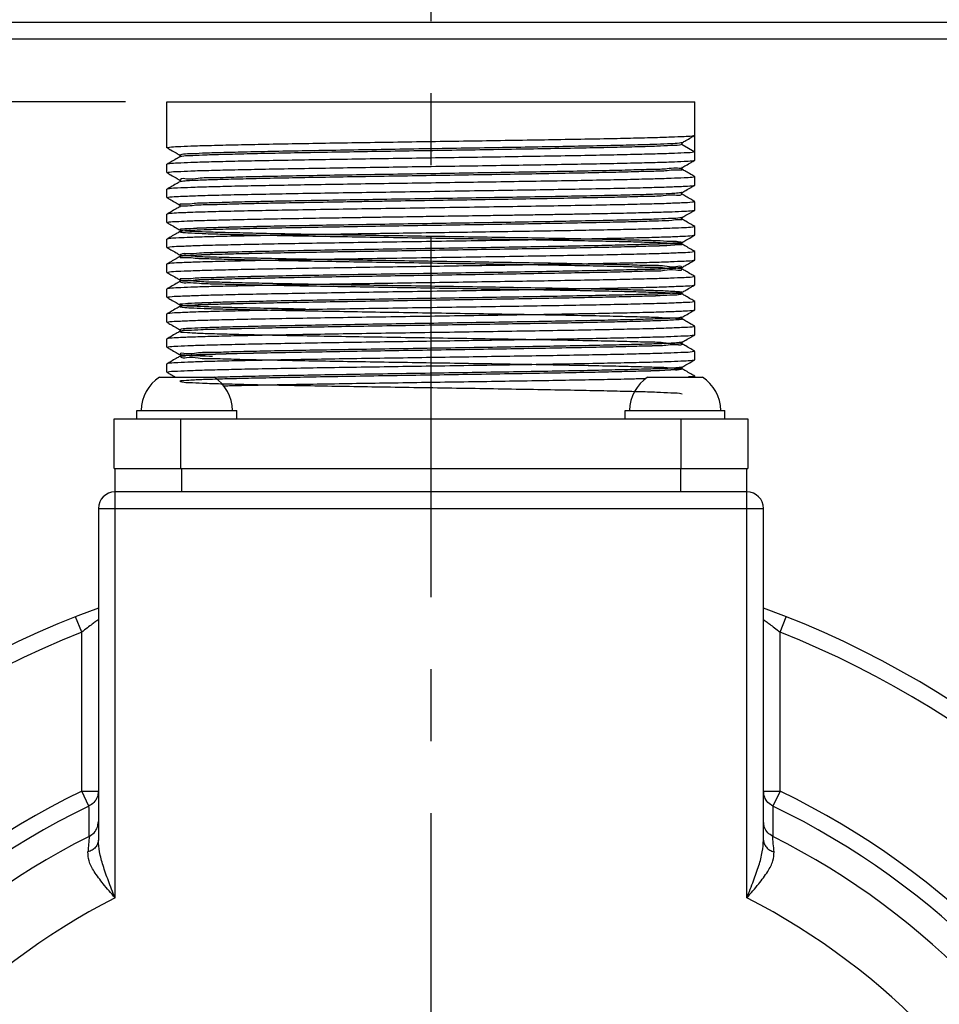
# Model space of a CAD drawing. Extents: x -74 to 556, y -98 to 347.
# Tile 5 of 26: x 60 to 82, y 220 to 244. Entities that reach past the tile are written whole.
import ezdxf
from ezdxf.enums import TextEntityAlignment as Align

# ---------------------------------------------------------------- set-up
doc = ezdxf.new("R2010")
doc.units = 0
doc.header["$LTSCALE"] = 23.1
doc.header["$MEASUREMENT"] = 0
doc.linetypes.add('CENTER', pattern=[0.6, 0.375, -0.075, 0.075, -0.075])
doc.layers.get('0').update_dxf_attribs({"linetype": 'CONTINUOUS'})
doc.layers.add('DEFAULT_1', color=7, linetype='CENTER')
doc.styles.add('TEXTSTYLE_0', font='txt', dxfattribs={"width": 0.8})
doc.dimstyles.new('DIMSTYLE_3', dxfattribs={"dimtxt": 2.5, "dimasz": 0.18, "dimexe": 0.18, "dimexo": 0.0625, "dimgap": 0.09, "dimtad": 0, "dimtih": 1, "dimtoh": 1, "dimdec": 4, "dimlfac": 2.5, "dimzin": 0, "dimdsep": 46, "dimtxsty": 'Standard', "dimcen": 0.09, "dimadec": 0, "dimazin": 0, "dimtp": 0.01, "dimtm": 0.01, "dimtfac": 1, "dimtdec": 4, "dimtofl": 0, "dimtmove": 0, "dimatfit": 0, "dimfxl": 0, "dimtolj": 1, "dimtzin": 0, "dimarcsym": 0})
doc.dimstyles.new('DIMSTYLE_4', dxfattribs={"dimtxt": 2.5, "dimasz": 0.18, "dimexe": 0.18, "dimexo": 0.0625, "dimgap": 0.09, "dimtad": 0, "dimtih": 1, "dimtoh": 1, "dimdec": 4, "dimlfac": 2.5, "dimzin": 0, "dimdsep": 46, "dimtxsty": 'Standard', "dimcen": 0.09, "dimadec": 0, "dimazin": 0, "dimtp": 1e-05, "dimtm": 1e-05, "dimtfac": 1, "dimtdec": 4, "dimtofl": 0, "dimtmove": 0, "dimatfit": 0, "dimfxl": 0, "dimtolj": 1, "dimtzin": 0, "dimarcsym": 0})

# ---------------------------------------------------------------- blocks, each defined once
blk = doc.blocks.new('*D2')
at = {"color": 7, "linetype": 'Continuous'}
for p, q in [((62.82, 241.706), (25.257, 241.706)), ((26.457, 241.706), (26.457, 206.73)), ((26.457, 171.754), (26.457, 206.73)), ((33.17, 171.754), (25.257, 171.754))]:
    blk.add_line(p, q, dxfattribs=at)
for points in [[(26.807, 239.906), (26.457, 241.706), (26.107, 239.906)], [(26.107, 173.554), (26.457, 171.754), (26.807, 173.554)]]:
    blk.add_solid(points, dxfattribs=at)
at = {"color": 7, "linetype": 'Continuous', "style": 'TEXTSTYLE_0', "width": 1.028571}
blk.add_text('174.88', height=2.5, rotation=90, dxfattribs=at).set_placement((25.832, 207.249), (25.832, 219.249), align=Align.FIT)
blk = doc.blocks.new('*D3')
at = {"color": 7, "linetype": 'Continuous'}
for p, q in [((61.554, 264.202), (18.865, 264.202)), ((20.065, 264.202), (20.065, 217.978)), ((20.065, 171.754), (20.065, 217.978)), ((33.17, 171.754), (18.865, 171.754))]:
    blk.add_line(p, q, dxfattribs=at)
for points in [[(20.415, 262.402), (20.065, 264.202), (19.715, 262.402)], [(19.715, 173.554), (20.065, 171.754), (20.415, 173.554)]]:
    blk.add_solid(points, dxfattribs=at)
at = {"color": 7, "linetype": 'Continuous', "style": 'TEXTSTYLE_0', "width": 1.107692}
blk.add_text('231.12', height=2.5, rotation=90, dxfattribs=at).set_placement((19.44, 206.61), (19.44, 218.61), align=Align.FIT)

msp = doc.modelspace()

# ---------------------------------------------------------------- linework, layer by layer
at = {"color": 7, "linetype": 'Continuous'}
for p, q in [((92.31537, 243.616346), (48.024603, 243.616346)), ((92.31537, 243.216894), (48.024603, 243.216894)), ((63.819986, 240.606032), (63.819986, 241.706032)), ((63.819986, 241.706032), (76.519986, 241.706032)), ((76.519986, 240.306032), (76.519986, 241.706032)), ((76.517833, 240.903545), (76.519986, 240.906032)), ((76.210929, 240.726291), (76.210375, 240.725988)), ((76.213191, 240.68316), (76.519986, 240.506032)), ((63.822139, 240.208519), (63.819986, 240.206032)), ((63.819986, 240.006032), (63.819986, 240.206032)), ((64.129043, 240.385773), (64.128958, 240.385723)), ((76.517833, 240.303545), (76.519986, 240.306032)), ((76.20838, 240.124473), (76.210463, 240.126034)), ((76.210929, 240.126291), (76.210463, 240.126034)), ((76.21078, 240.085858), (76.210929, 240.085773)), ((64.129043, 239.785773), (64.128992, 239.785743)), ((76.519986, 239.706032), (76.519986, 239.906032)), ((63.822139, 239.608519), (63.819986, 239.606032)), ((63.819986, 239.406032), (63.819986, 239.606032)), ((76.20838, 239.524473), (76.210463, 239.526034)), ((76.210929, 239.526291), (76.210463, 239.526034)), ((76.21078, 239.485857), (76.210929, 239.485773)), ((76.517833, 239.703545), (76.519986, 239.706032)), ((76.519986, 239.106032), (76.519986, 239.306032)), ((64.129043, 239.185773), (64.128992, 239.185743)), ((76.517833, 239.103545), (76.519986, 239.106032)), ((63.822139, 239.008518), (63.819986, 239.006031)), ((63.819986, 238.806032), (63.819986, 239.006031)), ((76.20838, 238.924473), (76.210463, 238.926034)), ((76.210929, 238.926291), (76.210463, 238.926034)), ((76.21078, 238.885857), (76.210929, 238.885773)), ((64.129043, 238.626291), (64.12938, 238.626103)), ((64.129161, 238.58584), (64.129043, 238.585773)), ((64.132384, 238.58832), (64.129161, 238.58584)), ((76.519986, 238.506032), (76.519986, 238.706032)), ((63.822139, 238.408519), (63.819986, 238.406032)), ((63.819986, 238.206032), (63.819986, 238.406032)), ((76.2062, 238.3223), (76.210882, 238.326264)), ((76.210929, 238.326291), (76.210882, 238.326264)), ((76.517833, 238.503545), (76.519986, 238.506032)), ((76.210839, 238.285825), (76.210929, 238.285773)), ((76.519986, 237.906032), (76.519986, 238.106032)), ((64.129043, 237.985773), (64.128888, 237.985682)), ((64.129043, 238.026291), (64.129126, 238.026244)), ((76.517833, 237.903545), (76.519986, 237.906032)), ((63.822139, 237.808519), (63.819986, 237.806032)), ((63.819986, 237.606032), (63.819986, 237.806032)), ((76.210929, 237.726291), (76.210871, 237.726258)), ((76.210929, 237.685773), (76.211015, 237.685723)), ((64.129043, 237.426291), (64.129173, 237.426217)), ((64.129175, 237.385848), (64.129043, 237.385773)), ((64.131526, 237.387553), (64.129175, 237.385848)), ((76.519986, 237.306032), (76.519986, 237.506032)), ((63.822139, 237.208518), (63.819986, 237.206032)), ((63.819986, 237.006032), (63.819986, 237.206032)), ((76.20838, 237.124473), (76.210463, 237.126034)), ((76.210929, 237.12629), (76.210463, 237.126034)), ((76.517833, 237.303545), (76.519986, 237.306032)), ((76.21078, 237.085857), (76.210929, 237.085773)), ((76.519986, 236.706032), (76.519986, 236.906031)), ((64.129043, 236.826291), (64.129192, 236.826206)), ((64.129204, 236.785864), (64.129043, 236.785773)), ((64.133548, 236.789517), (64.129204, 236.785864)), ((76.517833, 236.703545), (76.519986, 236.706032)), ((63.822139, 236.608518), (63.819986, 236.606032)), ((63.819986, 236.406032), (63.819986, 236.606032)), ((76.20838, 236.524473), (76.210463, 236.526034)), ((76.210929, 236.526291), (76.210463, 236.526034)), ((76.21078, 236.485858), (76.210929, 236.485773)), ((64.129043, 236.185773), (64.128992, 236.185743)), ((76.519986, 236.106032), (76.519986, 236.306032)), ((63.822139, 236.008519), (63.819986, 236.006032)), ((63.819986, 235.806032), (63.819986, 236.006032)), ((76.517833, 236.103545), (76.519986, 236.106032)), ((76.20838, 235.924473), (76.210463, 235.926034)), ((76.210929, 235.926291), (76.210463, 235.926034)), ((76.21078, 235.885858), (76.210929, 235.885773)), ((76.519986, 235.506032), (76.519986, 235.706032)), ((64.129043, 235.626291), (64.129125, 235.626244)), ((64.129159, 235.585839), (64.129043, 235.585773)), ((64.130201, 235.586519), (64.129159, 235.585839)), ((76.517833, 235.503545), (76.519986, 235.506032)), ((63.822139, 235.408518), (63.819986, 235.406032)), ((63.819986, 235.206032), (63.819986, 235.406032)), ((76.210439, 235.325995), (76.210794, 235.326214)), ((76.210779, 235.285858), (76.210929, 235.285773)), ((76.210929, 235.32629), (76.210794, 235.326214)), ((63.637986, 235.086032), (64.957986, 235.086032)), ((75.381986, 235.086032), (76.701986, 235.086032)), ((76.519986, 235.086032), (76.519986, 235.106031)), ((63.097986, 234.086032), (63.097986, 234.286032)), ((63.097986, 234.286032), (65.497986, 234.286032)), ((65.497986, 234.086032), (65.497986, 234.286032)), ((74.841986, 234.086032), (74.841986, 234.286032)), ((74.841986, 234.286032), (77.241986, 234.286032)), ((77.241986, 234.086032), (77.241986, 234.286032)), ((62.549986, 232.886032), (62.549986, 234.086032)), ((62.549986, 234.086032), (77.789986, 234.086032)), ((64.149986, 232.886032), (64.149986, 234.086032)), ((76.189986, 232.886032), (76.189986, 234.086032)), ((77.789986, 234.086032), (77.789986, 232.886032)), ((62.549986, 232.886032), (77.789986, 232.886032)), ((62.569986, 222.56025), (62.569986, 232.886032)), ((64.169986, 232.886032), (64.169986, 232.326032)), ((76.169986, 232.886032), (76.169986, 232.326032)), ((77.769986, 222.56025), (77.769986, 232.886032)), ((77.769986, 232.326032), (62.569986, 232.326032)), ((62.169986, 231.926032), (62.169986, 223.947896)), ((62.169986, 231.926032), (78.169986, 231.926032)), ((78.169986, 223.947896), (78.169986, 231.926032)), ((61.769986, 228.949929), (61.622618, 229.321793)), ((78.569986, 228.949929), (78.717355, 229.321793)), ((61.769986, 225.125097), (61.769986, 228.949929)), ((78.569986, 225.125097), (78.569986, 228.949929)), ((61.943879, 224.765482), (61.769986, 225.125097)), ((61.769986, 225.125097), (62.169986, 225.125097)), ((78.169986, 225.125097), (78.569986, 225.125097)), ((78.569986, 225.125097), (78.396093, 224.765482))]:
    msp.add_line(p, q, dxfattribs=at)
for centre, radius, start, end in [((64.197572, 234.257259), 1, 124.0271712, 178.3512414), ((64.3984, 234.257259), 1, 1.6487586, 55.9728288), ((75.941572, 234.257259), 1, 124.0271712, 178.3512414), ((76.1424, 234.257259), 1, 1.6487586, 55.9728288), ((62.569986, 231.926032), 0.4, 90, 180), ((77.769986, 231.926032), 0.4, 0, 90), ((70.169986, 207.753703), 23.2, 110.1712713, 69.8287287), ((70.169986, 207.753703), 22.8, 111.6182724, 68.3817276), ((70.169986, 207.753703), 19.295733, 115.8062558, 64.1937442), ((70.169986, 207.753703), 18.896282, 115.8062558, 64.1937442), ((70.169986, 207.753703), 18.240939, 116.7843884, 63.2156116), ((70.169986, 207.753703), 16.643132, 117.1708144, 62.8291856)]:
    msp.add_arc(centre, radius, start, end, dxfattribs=at)
for points in [[(63.819989, 240.606388), (63.884519, 240.619658), (64.077051, 240.633296), (64.392916, 240.646908), (64.827241, 240.660556), (65.36866, 240.674161), (66.00967, 240.687811), (66.732997, 240.701416), (67.528493, 240.715063), (68.375607, 240.728675), (69.260897, 240.742314), (70.16383, 240.755939), (71.066801, 240.769564), (71.952526, 240.783203), (72.798766, 240.796791), (73.59375, 240.810411), (74.325249, 240.824152), (74.970676, 240.837889), (75.51274, 240.851508), (75.947064, 240.865156), (76.262926, 240.878768), (76.455455, 240.892406), (76.519783, 240.903245)], [(76.212906, 240.725534), (76.144721, 240.714515), (75.94086, 240.700127), (75.60623, 240.685738), (75.148412, 240.67135), (74.577782, 240.656961), (73.907269, 240.642573), (73.152068, 240.628184), (72.329292, 240.613796), (71.457585, 240.599407), (70.556702, 240.585019), (69.647055, 240.57063), (68.749258, 240.556242), (67.883655, 240.541853), (67.069861, 240.527465), (66.326317, 240.513076), (65.669872, 240.498688), (65.115401, 240.484299), (64.675469, 240.469911), (64.360044, 240.455522), (64.176275, 240.441134), (64.12847, 240.42689)], [(76.213191, 240.68316), (76.144721, 240.668771), (75.94086, 240.654383), (75.60623, 240.639994), (75.148412, 240.625606), (74.577782, 240.611217), (73.907269, 240.596829), (73.152068, 240.58244), (72.329292, 240.568052), (71.457585, 240.553663), (70.556702, 240.539275), (69.647055, 240.524887), (68.749258, 240.510498), (67.883655, 240.49611), (67.069861, 240.481721), (66.326317, 240.467333), (65.669872, 240.452944), (65.115401, 240.438556), (64.675469, 240.424167), (64.360044, 240.409779), (64.176275, 240.39539), (64.137594, 240.385572)], [(76.200445, 240.710475), (76.201651, 240.697026), (76.213191, 240.68316)], [(76.200338, 240.710491), (76.205588, 240.721565), (76.210146, 240.726177)], [(76.210929, 240.726291), (76.301211, 240.778434), (76.425422, 240.850173), (76.517833, 240.903545)], [(63.819986, 240.606032), (63.819989, 240.606388)], [(76.519986, 240.506032), (76.455455, 240.492406), (76.262926, 240.478768), (75.947064, 240.465156), (75.51274, 240.451508), (74.970676, 240.437889), (74.325249, 240.424152), (73.59375, 240.410411), (72.798766, 240.396791), (71.952526, 240.383203), (71.066801, 240.369564), (70.16383, 240.355939), (69.260897, 240.342314), (68.375607, 240.328675), (67.528493, 240.315063), (66.732997, 240.301416), (66.00967, 240.287811), (65.36866, 240.274161), (64.827241, 240.260556), (64.392916, 240.246908), (64.077051, 240.233296), (63.884519, 240.219658), (63.82019, 240.208818)], [(63.822139, 240.603545), (63.91455, 240.550173), (64.038762, 240.478434), (64.129043, 240.426291)], [(63.819989, 240.006388), (63.884522, 240.019658), (64.07698, 240.033293), (64.39294, 240.046909), (64.827065, 240.060551), (65.36831, 240.074152), (66.009385, 240.087806), (66.732827, 240.101413), (67.528516, 240.115064), (68.375913, 240.12868), (69.264551, 240.142369), (70.175312, 240.156112), (71.080212, 240.169767), (71.962662, 240.183362), (72.809946, 240.196975), (73.605751, 240.210626), (74.329333, 240.224233), (74.970574, 240.237886), (75.512194, 240.251493), (75.946476, 240.265135), (76.262442, 240.278742), (76.455377, 240.292398), (76.519783, 240.303246)], [(64.129043, 240.385773), (64.041599, 240.335268), (63.917387, 240.263529), (63.822139, 240.208519)], [(64.132239, 240.425281), (64.139896, 240.408059), (64.131779, 240.387773), (64.128464, 240.385458), (64.129012, 240.385524)], [(64.137594, 240.385572), (64.130725, 240.382689)], [(76.210929, 240.126291), (76.30121, 240.178434), (76.425422, 240.250173), (76.517833, 240.303545)], [(63.819986, 240.006032), (63.819989, 240.006388)], [(63.822139, 240.003545), (63.91455, 239.950173), (64.038762, 239.878434), (64.129043, 239.826291)], [(76.206344, 240.125176), (76.207018, 240.124587), (76.097624, 240.110199), (75.853909, 240.09581), (75.481395, 240.081422), (74.988522, 240.067033), (74.38646, 240.052645), (73.688851, 240.038256), (72.911504, 240.023868), (72.072034, 240.009479), (71.189462, 239.995091), (70.283789, 239.980702), (69.375537, 239.966314), (68.485288, 239.951925), (67.633214, 239.937537), (66.838625, 239.923148), (66.119525, 239.90876), (65.492209, 239.894371), (64.970893, 239.879983), (64.56739, 239.865594), (64.290844, 239.851206), (64.14752, 239.836817), (64.140785, 239.822835)], [(76.206029, 240.079691), (76.207018, 240.078843), (76.097624, 240.064455), (75.853909, 240.050066), (75.481395, 240.035678), (74.988522, 240.021289), (74.38646, 240.006901), (73.688851, 239.992512), (72.911504, 239.978124), (72.072034, 239.963735), (71.189462, 239.949347), (70.283789, 239.934958), (69.375537, 239.92057), (68.485288, 239.906181), (67.633214, 239.891793), (66.838625, 239.877404), (66.119525, 239.863016), (65.492209, 239.848628), (64.970893, 239.834239), (64.56739, 239.819851), (64.290844, 239.805462), (64.14752, 239.791074)], [(76.209306, 240.086287), (76.203691, 240.093186), (76.203915, 240.119237), (76.2111, 240.126452), (76.207867, 240.127504)], [(76.206344, 240.125176), (76.207018, 240.124587)], [(76.207018, 240.124587), (76.207896, 240.123708)], [(76.517833, 239.908519), (76.422585, 239.963529), (76.298374, 240.035268), (76.210929, 240.085773)], [(76.519983, 239.905676), (76.455377, 239.892398), (76.262442, 239.878742), (75.946476, 239.865135), (75.512194, 239.851493), (74.970574, 239.837886), (74.329333, 239.824233), (73.605751, 239.810626), (72.809946, 239.796975), (71.962662, 239.783362), (71.080212, 239.769767), (70.175312, 239.756112), (69.264551, 239.742369), (68.375913, 239.72868), (67.528516, 239.715064), (66.732827, 239.701413), (66.009385, 239.687806), (65.36831, 239.674152), (64.827065, 239.660551), (64.39294, 239.646909), (64.07698, 239.633293), (63.884522, 239.619658), (63.82019, 239.608818)], [(64.129043, 239.785773), (64.041599, 239.735268), (63.917387, 239.663529), (63.822139, 239.608519)], [(64.129171, 239.82573), (64.139798, 239.808958), (64.132098, 239.78806), (64.128431, 239.785445), (64.12914, 239.785566)], [(64.14752, 239.791074), (64.14201, 239.780599)], [(76.519986, 239.906032), (76.519983, 239.905676)], [(63.819986, 239.406032), (63.890377, 239.420263), (64.09985, 239.434488), (64.445026, 239.448756), (64.917907, 239.463028), (65.505913, 239.477257), (66.19905, 239.491519), (66.978359, 239.505743), (67.830947, 239.520008), (68.731615, 239.534212), (69.667712, 239.54847), (70.624313, 239.56287), (71.569711, 239.577255), (72.475189, 239.591508), (73.337663, 239.605904), (74.133168, 239.620395), (74.834496, 239.634816), (75.422485, 239.649046), (75.894857, 239.663304), (76.239394, 239.677538), (76.449486, 239.691789), (76.519804, 239.703273)], [(76.188513, 239.520271), (76.038426, 239.505882), (75.755359, 239.491494), (75.345726, 239.477105), (74.818809, 239.462717), (74.186548, 239.448328), (73.463271, 239.43394), (72.665367, 239.419551), (71.810917, 239.405163), (70.919283, 239.390774), (70.01067, 239.376386), (69.105667, 239.361997), (68.224782, 239.347609), (67.387975, 239.33322), (66.61421, 239.318832), (66.132985, 239.309001)], [(76.202974, 239.490181), (76.202218, 239.488915), (76.188513, 239.474527), (76.038426, 239.460138), (75.755359, 239.44575), (75.345726, 239.431361), (74.818809, 239.416973), (74.186548, 239.402584), (73.463271, 239.388196), (72.665367, 239.373807), (71.810917, 239.359419), (70.919283, 239.34503), (70.01067, 239.330642), (69.105667, 239.316253), (68.680041, 239.309372)], [(76.201047, 239.532958), (76.188513, 239.520271)], [(76.209306, 239.486286), (76.203691, 239.493186), (76.203915, 239.519237), (76.2111, 239.526452), (76.207867, 239.527504)], [(76.210929, 239.526291), (76.30121, 239.578434), (76.425422, 239.650173), (76.517833, 239.703545)], [(76.517833, 239.308518), (76.422585, 239.363529), (76.298374, 239.435268), (76.210929, 239.485773)], [(76.519984, 239.305687), (76.449486, 239.291789), (76.239394, 239.277538), (75.894857, 239.263304), (75.422485, 239.249046), (74.834496, 239.234816), (74.133168, 239.220395), (73.337663, 239.205904), (72.475189, 239.191508), (71.569711, 239.177255), (70.624313, 239.16287), (69.667712, 239.14847), (68.731615, 239.134212), (67.830947, 239.120008), (66.978359, 239.105743), (66.19905, 239.091519), (65.505913, 239.077257), (64.917907, 239.063028), (64.445026, 239.048756), (64.09985, 239.034488), (63.890377, 239.020263), (63.820169, 239.008791)], [(63.822139, 239.403545), (63.91455, 239.350173), (64.038762, 239.278434), (64.129043, 239.22629)], [(66.132985, 239.309001), (65.92102, 239.304443), (65.324112, 239.290055), (64.837013, 239.275666), (64.470761, 239.261278), (64.233656, 239.246889), (64.131069, 239.232501), (64.132512, 239.231404)], [(66.133935, 239.263277), (65.92102, 239.258699), (65.324112, 239.244311), (64.837013, 239.229922), (64.470761, 239.215534), (64.233656, 239.201146), (64.131069, 239.186757), (64.133775, 239.184849)], [(66.674473, 239.274266), (66.61421, 239.273088), (66.133935, 239.263277)], [(68.151473, 239.300638), (67.387975, 239.287476), (66.674473, 239.274266)], [(68.680041, 239.309372), (68.224782, 239.301865), (68.151473, 239.300638)], [(76.519986, 239.306032), (76.519984, 239.305687)], [(64.129043, 239.185773), (64.041599, 239.135268), (63.917387, 239.063529), (63.822139, 239.008518)], [(64.129171, 239.225729), (64.139798, 239.208957), (64.132098, 239.18806), (64.128431, 239.185444), (64.12914, 239.185566)], [(64.130529, 239.187257), (64.131069, 239.186757), (64.133775, 239.184849)], [(73.345023, 239.006052), (73.716646, 239.012622), (73.984736, 239.017516)], [(73.984736, 239.017516), (74.416536, 239.025982), (75.034464, 239.039367), (75.554503, 239.052682), (75.971144, 239.066037), (76.27378, 239.079353), (76.458203, 239.0927), (76.519771, 239.103231)], [(76.210929, 238.926291), (76.30121, 238.978434), (76.425422, 239.050173), (76.517833, 239.103545)], [(63.819986, 238.806032), (63.81999, 238.80641)], [(63.81999, 238.80641), (63.874121, 238.81851), (64.035945, 238.831008), (64.301703, 238.843467), (64.668677, 238.85597), (65.128276, 238.868435), (65.676486, 238.88096), (66.304189, 238.893529), (66.994986, 238.906032)], [(63.822139, 238.803545), (63.91455, 238.750173), (64.038762, 238.678434), (64.129043, 238.626291)], [(66.994986, 238.906032), (67.789654, 238.919339), (67.832452, 238.920033)], [(76.209423, 238.928186), (76.157712, 238.915954), (75.967235, 238.901566), (75.64539, 238.887177), (75.199471, 238.872789), (74.639582, 238.8584), (73.97841, 238.844012), (73.230938, 238.829623), (72.414104, 238.815235), (71.546417, 238.800846), (70.64754, 238.786458), (69.737841, 238.772069), (68.837934, 238.757681), (67.968212, 238.743292), (67.148384, 238.728904)], [(76.211942, 238.887), (76.212505, 238.884599), (76.157712, 238.87021), (75.967235, 238.855822), (75.64539, 238.841433), (75.199471, 238.827045), (74.639582, 238.812656), (73.97841, 238.798268), (73.230938, 238.783879), (72.414104, 238.769491), (71.546417, 238.755102), (70.64754, 238.740714), (69.737841, 238.726325), (68.837934, 238.711937), (67.968212, 238.697548), (67.148384, 238.68316)], [(67.832452, 238.920033), (68.361017, 238.928446)], [(68.361017, 238.928446), (68.472292, 238.930187)], [(68.472292, 238.930187), (68.630324, 238.932645), (69.000846, 238.938349)], [(69.000846, 238.938349), (69.504108, 238.946), (69.850209, 238.951221)], [(69.850209, 238.951221), (70.388404, 238.959317), (70.490065, 238.960847)], [(70.490065, 238.960847), (71.270312, 238.972663), (71.339431, 238.973719)], [(71.339431, 238.973719), (71.868002, 238.981883)], [(71.868002, 238.981883), (71.979277, 238.983624)], [(71.979277, 238.983624), (72.129981, 238.985996), (72.507826, 238.99203)], [(72.507826, 238.99203), (72.950412, 238.999311), (73.345023, 239.006052)], [(76.209306, 238.886286), (76.203691, 238.893186), (76.203915, 238.919236), (76.2111, 238.926452), (76.207867, 238.927504)], [(76.517833, 238.708518), (76.422585, 238.763529), (76.298374, 238.835268), (76.210929, 238.885773)], [(64.129043, 238.585773), (64.041599, 238.535268), (63.917387, 238.463529), (63.822139, 238.408519)], [(67.148384, 238.728904), (66.397026, 238.714515), (65.731164, 238.700127), (65.165888, 238.685738), (64.714007, 238.67135), (64.38576, 238.656961), (64.188586, 238.642573), (64.126953, 238.628184), (64.128694, 238.625678)], [(67.148384, 238.728904), (66.397026, 238.714515), (65.731164, 238.700127), (65.165888, 238.685738), (64.714007, 238.67135), (64.38576, 238.656961), (64.188586, 238.642573), (64.126953, 238.628184), (64.202257, 238.613796), (64.412791, 238.599407), (64.753786, 238.585019), (65.217514, 238.57063), (65.793466, 238.556242), (66.468592, 238.541853), (67.227593, 238.527465), (68.053269, 238.513076), (68.926911, 238.498688), (69.828721, 238.484299), (70.738264, 238.469911), (71.63493, 238.455522), (72.4984, 238.441134), (73.309107, 238.426745), (74.048681, 238.412357), (74.700362, 238.397968), (75.249383, 238.38358), (75.683304, 238.369191), (75.992291, 238.354803), (76.169343, 238.340414), (76.210447, 238.326026), (76.114673, 238.311637), (75.88419, 238.297249), (75.524222, 238.28286), (75.042925, 238.268472), (74.451206, 238.254083), (73.762473, 238.239695), (72.992333, 238.225307), (72.158239, 238.210918), (71.279089, 238.19653), (70.374808, 238.182141), (69.465885, 238.167753), (68.572917, 238.153364), (67.716139, 238.138976), (66.914966, 238.124587), (66.187553, 238.110199), (65.550383, 238.09581), (65.017894, 238.081422), (64.602154, 238.067033), (64.312582, 238.052645), (64.15574, 238.038256), (64.135183, 238.023868), (64.251377, 238.009479), (64.501688, 237.995091), (64.880444, 237.980702), (65.379062, 237.966314), (65.986245, 237.951925), (66.688232, 237.937537), (67.469116, 237.923148), (68.311203, 237.90876), (69.19541, 237.894371), (70.101702, 237.879983), (71.009541, 237.865594), (71.898356, 237.851206), (72.748005, 237.836817), (73.539235, 237.822429), (74.254118, 237.80804), (74.876452, 237.793652), (75.392137, 237.779263), (75.789487, 237.764875), (76.059497, 237.750486), (76.196049, 237.736098), (76.196049, 237.721709), (76.059497, 237.707321), (75.789487, 237.692932), (75.392137, 237.678544), (74.876452, 237.664155), (74.254118, 237.649767), (73.539235, 237.635378), (72.748005, 237.62099), (71.898356, 237.606601), (71.009541, 237.592213), (70.101702, 237.577825), (69.19541, 237.563436), (68.311203, 237.549048), (67.469116, 237.534659), (66.688232, 237.520271), (65.986245, 237.505882), (65.379062, 237.491494), (64.880444, 237.477105), (64.501688, 237.462717), (64.251377, 237.448328), (64.135183, 237.43394), (64.15574, 237.419551), (64.312582, 237.405163), (64.602154, 237.390774), (65.017894, 237.376386), (65.550383, 237.361997), (66.187553, 237.347609), (66.914966, 237.33322), (67.716139, 237.318832), (68.572917, 237.304443), (69.465885, 237.290055), (70.374808, 237.275666), (71.279089, 237.261278), (72.158239, 237.246889), (72.992333, 237.232501), (73.762473, 237.218112), (74.451206, 237.203724), (75.042925, 237.189335), (75.524222, 237.174947), (75.88419, 237.160558), (76.114673, 237.14617), (76.210447, 237.131781), (76.169343, 237.117393), (75.992291, 237.103004), (75.683304, 237.088616), (75.249383, 237.074227), (74.700362, 237.059839), (74.048681, 237.04545), (73.309107, 237.031062), (72.4984, 237.016673), (71.63493, 237.002285), (70.738264, 236.987896), (69.828721, 236.973508), (68.926911, 236.959119), (68.053269, 236.944731), (67.227593, 236.930342), (66.468592, 236.915954), (65.793466, 236.901566), (65.217514, 236.887177), (64.753786, 236.872789), (64.412791, 236.8584), (64.202257, 236.844012), (64.126953, 236.829623), (64.188586, 236.815235), (64.38576, 236.800846), (64.714007, 236.786458), (65.165888, 236.772069), (65.731164, 236.757681), (66.397026, 236.743292), (67.148384, 236.728904)], [(67.148384, 238.68316), (66.397026, 238.668771), (65.731164, 238.654383), (65.165888, 238.639994), (64.714007, 238.625606), (64.38576, 238.611217), (64.188586, 238.596829), (64.126953, 238.58244), (64.202257, 238.568052), (64.412791, 238.553663), (64.753786, 238.539275), (65.217514, 238.524887), (65.793466, 238.510498), (66.468592, 238.49611), (67.227593, 238.481721), (68.053269, 238.467333), (68.926911, 238.452944), (69.828721, 238.438556), (70.738264, 238.424167), (71.63493, 238.409779), (72.4984, 238.39539), (73.309107, 238.381002), (74.048681, 238.366613), (74.700362, 238.352225), (75.249383, 238.337836), (75.683304, 238.323448), (75.992291, 238.309059), (76.169343, 238.294671), (76.210447, 238.280282), (76.114673, 238.265894), (75.88419, 238.251505), (75.524222, 238.237117), (75.042925, 238.222728), (74.451206, 238.20834), (73.762473, 238.193951), (72.992333, 238.179563), (72.158239, 238.165174), (71.279089, 238.150786), (70.374808, 238.136397), (69.465885, 238.122009), (68.572917, 238.10762), (67.716139, 238.093232), (66.914966, 238.078843), (66.187553, 238.064455), (65.550383, 238.050066), (65.017894, 238.035678), (64.602154, 238.021289), (64.312582, 238.006901), (64.15574, 237.992512), (64.135183, 237.978124), (64.251377, 237.963735), (64.501688, 237.949347), (64.880444, 237.934958), (65.379062, 237.92057), (65.986245, 237.906181), (66.688232, 237.891793), (67.469116, 237.877404), (68.311203, 237.863016), (69.19541, 237.848628), (70.101702, 237.834239), (71.009541, 237.819851), (71.898356, 237.805462), (72.748005, 237.791074), (73.539235, 237.776685), (74.254118, 237.762297), (74.876452, 237.747908), (75.392137, 237.73352), (75.789487, 237.719131), (76.059497, 237.704743), (76.196049, 237.690354), (76.196049, 237.675966), (76.059497, 237.661577), (75.789487, 237.647189), (75.392137, 237.6328), (74.876452, 237.618412), (74.254118, 237.604023), (73.539235, 237.589635), (72.748005, 237.575246), (71.898356, 237.560858), (71.009541, 237.546469), (70.101702, 237.532081), (69.19541, 237.517692), (68.311203, 237.503304), (67.469116, 237.488915), (66.688232, 237.474527), (65.986245, 237.460138), (65.379062, 237.44575), (64.880444, 237.431361), (64.501688, 237.416973), (64.251377, 237.402584), (64.135183, 237.388196), (64.15574, 237.373807), (64.312582, 237.359419), (64.602154, 237.34503), (65.017894, 237.330642), (65.550383, 237.316253), (66.187553, 237.301865), (66.914966, 237.287476), (67.716139, 237.273088), (68.572917, 237.258699), (69.465885, 237.244311), (70.374808, 237.229922), (71.279089, 237.215534), (72.158239, 237.201146), (72.992333, 237.186757), (73.762473, 237.172369), (74.451206, 237.15798), (75.042925, 237.143592), (75.524222, 237.129203), (75.88419, 237.114815), (76.114673, 237.100426), (76.210447, 237.086038), (76.169343, 237.071649), (75.992291, 237.057261), (75.683304, 237.042872), (75.249383, 237.028484), (74.700362, 237.014095), (74.048681, 236.999707), (73.309107, 236.985318), (72.4984, 236.97093), (71.63493, 236.956541), (70.738264, 236.942153), (69.828721, 236.927764), (68.926911, 236.913376), (68.053269, 236.898987), (67.227593, 236.884599), (66.468592, 236.87021), (65.793466, 236.855822), (65.217514, 236.841433), (64.753786, 236.827045), (64.412791, 236.812656), (64.202257, 236.798268), (64.126953, 236.783879), (64.188586, 236.769491), (64.38576, 236.755102), (64.714007, 236.740714), (65.165888, 236.726325), (65.731164, 236.711937), (66.397026, 236.697548), (67.148384, 236.68316)], [(64.128455, 238.62663), (64.135427, 238.620182), (64.136984, 238.594409), (64.12866, 238.585562), (64.132969, 238.58636)], [(76.519983, 238.70567), (76.458203, 238.6927), (76.27378, 238.679353), (75.971144, 238.666037), (75.554503, 238.652682), (75.034464, 238.639367), (74.416536, 238.625982), (73.716646, 238.612622), (72.950412, 238.599311), (72.129981, 238.585996), (71.270312, 238.572663), (70.388404, 238.559317), (69.504108, 238.546), (68.630324, 238.532645), (67.789654, 238.519339), (66.994986, 238.506032)], [(76.519986, 238.706032), (76.519983, 238.70567)], [(63.819986, 238.206032), (63.890472, 238.220273), (64.100519, 238.234523), (64.444983, 238.248755), (64.917242, 238.263011), (65.503617, 238.277206), (66.200248, 238.291543), (66.991848, 238.305978), (67.851969, 238.320348), (68.756927, 238.334603), (69.703962, 238.349018), (70.664476, 238.363476), (71.605955, 238.377815), (72.506556, 238.392016), (73.359228, 238.40628), (74.138692, 238.420502), (74.832046, 238.434762), (75.42036, 238.44899), (75.894146, 238.463279), (76.240494, 238.477595), (76.449745, 238.491815), (76.519803, 238.503272)], [(66.994986, 238.506032), (66.304189, 238.493529), (65.676486, 238.48096), (65.128276, 238.468435), (64.668677, 238.45597), (64.301703, 238.443467), (64.035945, 238.431008), (63.874121, 238.41851), (63.820243, 238.408881)], [(76.206603, 238.320069), (76.114673, 238.311637), (75.88419, 238.297249), (75.524222, 238.28286), (75.042925, 238.268472), (74.451206, 238.254083), (73.762473, 238.239695), (72.992333, 238.225307), (72.158239, 238.210918), (71.279089, 238.19653), (70.374808, 238.182141), (69.465885, 238.167753), (68.572917, 238.153364), (67.716139, 238.138976), (66.914966, 238.124587), (66.187553, 238.110199), (65.550383, 238.09581), (65.017894, 238.081422), (64.602154, 238.067033), (64.312582, 238.052645), (64.15574, 238.038256), (64.135183, 238.023868), (64.134074, 238.022533)], [(76.077493, 238.301115), (76.114719, 238.298222), (76.144559, 238.295516), (76.168123, 238.292977), (76.186271, 238.290597), (76.19959, 238.288391), (76.208277, 238.286466), (76.211596, 238.285422), (76.206376, 238.289577), (76.201195, 238.313471), (76.211194, 238.326439), (76.204499, 238.324681), (76.178264, 238.320354), (76.1345, 238.315586), (76.07228, 238.310575), (75.990028, 238.305352), (75.885978, 238.299921), (75.758275, 238.294278), (75.605036, 238.288419), (75.424377, 238.28234)], [(76.207657, 238.320448), (76.206603, 238.320069)], [(76.210562, 238.325921), (76.207657, 238.320448)], [(76.210929, 238.326291), (76.301211, 238.378434), (76.425422, 238.450173), (76.517833, 238.503545)], [(76.519984, 238.105687), (76.449745, 238.091815), (76.240494, 238.077595), (75.894146, 238.063279), (75.42036, 238.04899), (74.832046, 238.034762), (74.138692, 238.020501), (73.359228, 238.00628), (72.506556, 237.992016), (71.605955, 237.977815), (70.664476, 237.963476), (69.703962, 237.949018), (68.756927, 237.934603), (67.851969, 237.920348), (66.991848, 237.905977), (66.200248, 237.891543), (65.503617, 237.877206), (64.917242, 237.863011), (64.444983, 237.848755), (64.100519, 237.834523), (63.890472, 237.820273), (63.820168, 237.808791)], [(63.822139, 238.203545), (63.91455, 238.150173), (64.038762, 238.078434), (64.129043, 238.026291)], [(76.208475, 238.281686), (76.210447, 238.280282), (76.114673, 238.265894), (75.88419, 238.251505), (75.524222, 238.237117), (75.042925, 238.222728), (74.451206, 238.20834), (73.762473, 238.193951), (72.992333, 238.179563), (72.158239, 238.165174), (71.279089, 238.150786), (70.374808, 238.136397), (69.465885, 238.122009), (68.572917, 238.10762), (67.716139, 238.093232), (66.914966, 238.078843), (66.187553, 238.064455), (65.550383, 238.050066), (65.017894, 238.035678), (64.602154, 238.021289), (64.312582, 238.006901), (64.15574, 237.992512)], [(76.517833, 238.108519), (76.422585, 238.163529), (76.298374, 238.235268), (76.210929, 238.285773)], [(76.519986, 238.106032), (76.519984, 238.105687)], [(63.819989, 237.606387), (63.88455, 237.619661), (64.077803, 237.633336), (64.393635, 237.646934), (64.826441, 237.660533), (65.366874, 237.674119), (66.006773, 237.687753), (66.728865, 237.701342), (67.523073, 237.714973), (68.368832, 237.728568), (69.250927, 237.742162), (70.151502, 237.755754), (71.058207, 237.769433), (71.945111, 237.783087), (72.792246, 237.796683), (73.58835, 237.810315), (74.312719, 237.823903), (74.955347, 237.837537), (75.498659, 237.851118), (75.936089, 237.86476), (76.258867, 237.878552), (76.454988, 237.892357), (76.519785, 237.903248)], [(64.129043, 237.985773), (64.041599, 237.935268), (63.917387, 237.863529), (63.822139, 237.808519)], [(64.129327, 238.026398), (64.129446, 238.026258), (64.131775, 238.024294), (64.139874, 238.003776), (64.129646, 237.986824)], [(64.15574, 237.992512), (64.135934, 237.978911)], [(76.210929, 237.726291), (76.30121, 237.778434), (76.425422, 237.850173), (76.517833, 237.903545)], [(63.819986, 237.606032), (63.819989, 237.606387)], [(63.822139, 237.603545), (63.91455, 237.550173), (64.038762, 237.478434), (64.129043, 237.426291)], [(76.196049, 237.721709), (76.059497, 237.707321), (75.789487, 237.692932), (75.392137, 237.678544), (74.876452, 237.664155), (74.254118, 237.649767), (73.539235, 237.635378), (72.748005, 237.62099), (71.898356, 237.606601), (71.009541, 237.592213), (70.101702, 237.577825), (69.19541, 237.563436), (68.311203, 237.549048), (67.469116, 237.534659), (66.688232, 237.520271), (65.986245, 237.505882), (65.379062, 237.491494), (64.880444, 237.477105), (64.501688, 237.462717), (64.251377, 237.448328), (64.135183, 237.43394), (64.135934, 237.433153)], [(76.210961, 237.685521), (76.211507, 237.685459), (76.208233, 237.687739), (76.200053, 237.707769), (76.205882, 237.716387)], [(76.205882, 237.716387), (76.210506, 237.725395)], [(76.517833, 237.508518), (76.422585, 237.563529), (76.298374, 237.635268), (76.210929, 237.685773)], [(76.519983, 237.505677), (76.454988, 237.492357), (76.258867, 237.478552), (75.936089, 237.46476), (75.498659, 237.451118), (74.955347, 237.437537), (74.312719, 237.423903), (73.58835, 237.410314), (72.792246, 237.396683), (71.945111, 237.383087), (71.058207, 237.369433), (70.151502, 237.355754), (69.250927, 237.342162), (68.368832, 237.328568), (67.523073, 237.314973), (66.728865, 237.301342), (66.006773, 237.287753), (65.366874, 237.274119), (64.826441, 237.260533), (64.393635, 237.246934), (64.077803, 237.233336), (63.88455, 237.21966), (63.82019, 237.208818)], [(64.129043, 237.385773), (64.041599, 237.335268), (63.917387, 237.263529), (63.822139, 237.208518)], [(64.130167, 237.425834), (64.137015, 237.417596), (64.134425, 237.390548), (64.128391, 237.385428), (64.131271, 237.38635), (64.131848, 237.386538)], [(64.134082, 237.38952), (64.135183, 237.388196)], [(76.519986, 237.506032), (76.519983, 237.505677)], [(63.819986, 237.006032), (63.890567, 237.020283), (64.104317, 237.034716), (64.457477, 237.049187), (64.93698, 237.063537), (65.530887, 237.077808), (66.235558, 237.092221), (67.02874, 237.106617), (67.883481, 237.120856), (68.787347, 237.135071), (69.725228, 237.149338), (70.669969, 237.163558), (71.606652, 237.177825), (72.508631, 237.192049), (73.362712, 237.20634), (74.143793, 237.220599), (74.834985, 237.234827), (75.422485, 237.249046), (75.894856, 237.263303), (76.239393, 237.277538), (76.449486, 237.291789), (76.519804, 237.303273)], [(76.207711, 237.137339), (76.210447, 237.131781), (76.169343, 237.117393), (75.992291, 237.103004), (75.683304, 237.088616), (75.249383, 237.074227), (74.700362, 237.059839), (74.048681, 237.04545), (73.309107, 237.031062), (72.4984, 237.016673), (71.63493, 237.002285), (70.738264, 236.987896), (69.828721, 236.973508), (68.926911, 236.959119), (68.053269, 236.944731), (67.227593, 236.930342), (66.468592, 236.915954), (65.793466, 236.901566), (65.217514, 236.887177), (64.753786, 236.872789), (64.412791, 236.8584), (64.202257, 236.844012), (64.126953, 236.829623), (64.129621, 236.827451)], [(76.209306, 237.086286), (76.203691, 237.093186), (76.203915, 237.119236), (76.2111, 237.126452), (76.207867, 237.127504)], [(76.207711, 237.137339), (76.210447, 237.131781), (76.206337, 237.12922)], [(76.208094, 237.130153), (76.206337, 237.12922)], [(76.210929, 237.12629), (76.30121, 237.178434), (76.425422, 237.250173), (76.517833, 237.303545)], [(76.519984, 236.905687), (76.449486, 236.891789), (76.239393, 236.877538), (75.894856, 236.863303), (75.422485, 236.849046), (74.834985, 236.834827), (74.143793, 236.820599), (73.362712, 236.80634), (72.508631, 236.792049), (71.606652, 236.777825), (70.669969, 236.763558), (69.725228, 236.749338), (68.787347, 236.735071), (67.883481, 236.720856), (67.02874, 236.706617), (66.235558, 236.692221), (65.530887, 236.677808), (64.93698, 236.663537), (64.457477, 236.649187), (64.104317, 236.634716), (63.890567, 236.620283), (63.820168, 236.60879)], [(63.822139, 237.003545), (63.91455, 236.950173), (64.038762, 236.878434), (64.129043, 236.826291)], [(76.210572, 237.086152), (76.169343, 237.071649), (75.992291, 237.057261), (75.683304, 237.042872), (75.249383, 237.028484), (74.700362, 237.014095), (74.048681, 236.999707), (73.309107, 236.985318), (72.4984, 236.97093), (71.63493, 236.956541), (70.738264, 236.942153), (69.828721, 236.927764), (68.926911, 236.913376), (68.053269, 236.898987), (67.227593, 236.884599), (66.468592, 236.87021), (65.793466, 236.855822), (65.217514, 236.841433), (64.753786, 236.827045), (64.412791, 236.812656), (64.202257, 236.798268), (64.126953, 236.783879), (64.133536, 236.78014)], [(76.517833, 236.908518), (76.422585, 236.963529), (76.298374, 237.035268), (76.210929, 237.085773)], [(76.519986, 236.906031), (76.519984, 236.905687)], [(63.819986, 236.406032), (63.89045, 236.420271), (64.100433, 236.434518), (64.444792, 236.448749), (64.916921, 236.463003), (65.503683, 236.477208), (66.193953, 236.491421), (66.978105, 236.505739), (67.833795, 236.520055), (68.735819, 236.534277), (69.672309, 236.54854), (70.6168, 236.562757), (71.554395, 236.57702), (72.457821, 236.591229), (73.317349, 236.605553), (74.113699, 236.620021), (74.818885, 236.634471), (75.411306, 236.648748), (75.888256, 236.663075), (76.238444, 236.67749), (76.449904, 236.691832), (76.519803, 236.703271)], [(64.129043, 236.785773), (64.041599, 236.735268), (63.917387, 236.663529), (63.822139, 236.608518)], [(67.148384, 236.68316), (67.968212, 236.668771), (68.837934, 236.654383), (69.737841, 236.639994), (70.64754, 236.625606), (71.546417, 236.611217), (72.414104, 236.596829), (73.230938, 236.58244), (73.97841, 236.568052), (74.639582, 236.553663), (75.199471, 236.539275), (75.64539, 236.524887), (75.967235, 236.510498), (76.157712, 236.49611), (76.212505, 236.481721), (76.130373, 236.467333), (75.913176, 236.452944), (75.565837, 236.438556), (75.096225, 236.424167), (74.514984, 236.409779), (73.835284, 236.39539), (73.072527, 236.381002), (72.243997, 236.366613), (71.36847, 236.352225), (70.465784, 236.337836), (69.556396, 236.323448), (68.660912, 236.309059), (67.799625, 236.294671), (66.99205, 236.280282), (66.256488, 236.265894), (65.609608, 236.251505), (65.066067, 236.237117), (64.638182, 236.222728), (64.33565, 236.20834), (64.165326, 236.193951), (64.131069, 236.179563), (64.233656, 236.165174), (64.470761, 236.150786), (64.837013, 236.136397), (65.324112, 236.122009), (65.92102, 236.10762), (66.61421, 236.093232), (67.387975, 236.078843), (68.224782, 236.064455), (69.105667, 236.050066), (70.01067, 236.035678), (70.919283, 236.021289), (71.810917, 236.006901), (72.665367, 235.992512), (73.463271, 235.978124), (74.186548, 235.963735), (74.818809, 235.949347), (75.345726, 235.934958), (75.755359, 235.92057), (76.038426, 235.906181), (76.188513, 235.891793), (76.202218, 235.877404), (76.079231, 235.863016), (75.822339, 235.848628), (75.437363, 235.834239), (74.933027, 235.819851), (74.320759, 235.805462), (73.614434, 235.791074), (72.830056, 235.776685), (71.9854, 235.762297), (71.099607, 235.747908), (70.192748, 235.73352), (69.285373, 235.719131), (68.398044, 235.704743), (67.550868, 235.690354), (66.763041, 235.675966), (66.052417, 235.661577), (65.435098, 235.647189), (64.925073, 235.6328), (64.5339, 235.618412), (64.270441, 235.604023), (64.140668, 235.589635), (64.14752, 235.575246), (64.290844, 235.560858), (64.56739, 235.546469), (64.970893, 235.532081), (65.492209, 235.517692), (66.119525, 235.503304), (66.838625, 235.488915), (67.633214, 235.474527), (68.485288, 235.460138), (69.375537, 235.44575), (70.283789, 235.431361), (71.189462, 235.416973), (72.072034, 235.402584), (72.911504, 235.388196), (73.688851, 235.373807), (74.38646, 235.359419), (74.988522, 235.34503), (75.481394, 235.330642), (75.853909, 235.316253), (76.097624, 235.301865), (76.207018, 235.287476), (76.17961, 235.273088), (76.016023, 235.258699), (75.719962, 235.244311), (75.298138, 235.229922), (74.760108, 235.215534), (74.118065, 235.201146), (73.386557, 235.186757), (72.58216, 235.172369), (71.723103, 235.15798), (70.828852, 235.143592), (69.91967, 235.129203), (69.016161, 235.114815), (68.138798, 235.100426), (67.307462, 235.086038), (66.540992, 235.071649), (65.856756, 235.057261), (65.270259, 235.042872), (64.794791, 235.028484), (64.441127, 235.014095), (64.217281, 234.999707), (64.128325, 234.985318), (64.176275, 234.97093), (64.360044, 234.956541), (64.675469, 234.942153), (65.115401, 234.927764), (65.669872, 234.913376), (66.326317, 234.898987), (67.069861, 234.884599), (67.883655, 234.87021), (68.749258, 234.855822), (69.647055, 234.841433), (70.556702, 234.827045), (71.457585, 234.812656), (72.329292, 234.798268), (73.152068, 234.783879), (73.907269, 234.769491), (74.577782, 234.755102), (75.148412, 234.740714), (75.60623, 234.726325), (75.94086, 234.711937), (76.144721, 234.697548), (76.213191, 234.68316)], [(64.129256, 236.826405), (64.128392, 236.826635), (64.134633, 236.821252), (64.136626, 236.793766), (64.128538, 236.785534)], [(64.13175, 236.780783), (64.133536, 236.78014)], [(76.210929, 236.526291), (76.301211, 236.578434), (76.425422, 236.650173), (76.517833, 236.703545)], [(76.205187, 236.522287), (76.130373, 236.513076), (75.913176, 236.498688), (75.565837, 236.484299), (75.096225, 236.469911), (74.514984, 236.455522), (73.835284, 236.441134), (73.072527, 236.426745), (72.243997, 236.412357), (71.36847, 236.397968), (70.465784, 236.38358), (69.556396, 236.369191), (68.660912, 236.354803), (67.799625, 236.340414), (66.99205, 236.326026), (66.256488, 236.311637), (65.609608, 236.297249), (65.066067, 236.28286), (64.638182, 236.268472), (64.33565, 236.254083), (64.165326, 236.239695), (64.131069, 236.225307), (64.130526, 236.224803)], [(76.209306, 236.486287), (76.203691, 236.493186), (76.203915, 236.519237), (76.2111, 236.526452), (76.207867, 236.527504)], [(76.209026, 236.523514), (76.205187, 236.522287)], [(76.211349, 236.524638), (76.209026, 236.523514)], [(76.517833, 236.308519), (76.422585, 236.363529), (76.298374, 236.435268), (76.210929, 236.485773)], [(76.519984, 236.305687), (76.449904, 236.291831), (76.238444, 236.27749), (75.888256, 236.263075), (75.411306, 236.248748), (74.818885, 236.234471), (74.113699, 236.220021), (73.317349, 236.205553), (72.457821, 236.191229), (71.554395, 236.17702), (70.6168, 236.162757), (69.672309, 236.14854), (68.735819, 236.134277), (67.833795, 236.120055), (66.978105, 236.105739), (66.193953, 236.091421), (65.503683, 236.077208), (64.916921, 236.063003), (64.444792, 236.048749), (64.100433, 236.034518), (63.89045, 236.020271), (63.820168, 236.008791)], [(63.822139, 236.403545), (63.91455, 236.350173), (64.038762, 236.278434), (64.129043, 236.226291)], [(64.129043, 236.185773), (64.041599, 236.135268), (63.917387, 236.063529), (63.822139, 236.008519)], [(64.129171, 236.22573), (64.139798, 236.208958), (64.132098, 236.18806), (64.128431, 236.185445), (64.12914, 236.185566)], [(76.519986, 236.306032), (76.519984, 236.305687)], [(63.819989, 235.806387), (63.8849, 235.819698), (64.080215, 235.833465), (64.400719, 235.84719), (64.835329, 235.86078), (65.377781, 235.87437), (66.019701, 235.888011), (66.743611, 235.901606), (67.539462, 235.915244), (68.386561, 235.928846), (69.272233, 235.942486), (70.176036, 235.956123), (71.077228, 235.969722), (71.961415, 235.983343), (72.808092, 235.996945), (73.603359, 236.010583), (74.326568, 236.024178), (74.967649, 236.037819), (75.50921, 236.05141), (75.942522, 236.064992), (76.260785, 236.078654), (76.45521, 236.092381), (76.519784, 236.103247)], [(76.210929, 235.926291), (76.30121, 235.978434), (76.425422, 236.050173), (76.517833, 236.103545)], [(63.819986, 235.806032), (63.819989, 235.806387)], [(76.519983, 235.705676), (76.45521, 235.692381), (76.260785, 235.678654), (75.942522, 235.664992), (75.50921, 235.65141), (74.967649, 235.637819), (74.326568, 235.624178), (73.603359, 235.610583), (72.808092, 235.596945), (71.961415, 235.583343), (71.077228, 235.569722), (70.176036, 235.556123), (69.272233, 235.542486), (68.386561, 235.528846), (67.539462, 235.515244), (66.743611, 235.501606), (66.019701, 235.488011), (65.377781, 235.47437), (64.835329, 235.46078), (64.400719, 235.44719), (64.080215, 235.433465), (63.8849, 235.419698), (63.820188, 235.408816)], [(63.822139, 235.803545), (63.91455, 235.750173), (64.038762, 235.678434), (64.129043, 235.626291)], [(76.202218, 235.923148), (76.079231, 235.90876), (75.822339, 235.894371), (75.437363, 235.879983), (74.933027, 235.865594), (74.320759, 235.851206), (73.614434, 235.836817), (72.830056, 235.822429), (71.9854, 235.80804), (71.099607, 235.793652), (70.192748, 235.779263), (69.285373, 235.764875), (68.398044, 235.750486), (67.550868, 235.736098), (66.763041, 235.721709), (66.052417, 235.707321), (65.435098, 235.692932), (64.925073, 235.678544), (64.5339, 235.664155), (64.270441, 235.649767), (64.140668, 235.635378), (64.14201, 235.631464)], [(76.201261, 235.878811), (76.202218, 235.877404), (76.079231, 235.863016), (75.822339, 235.848628), (75.437363, 235.834239), (74.933027, 235.819851), (74.320759, 235.805462), (73.614434, 235.791074), (72.830056, 235.776685), (71.9854, 235.762297), (71.099607, 235.747908), (70.192748, 235.73352), (69.285373, 235.719131), (68.398044, 235.704743), (67.550868, 235.690354), (66.763041, 235.675966), (66.052417, 235.661577), (65.435098, 235.647189), (64.925073, 235.6328), (64.5339, 235.618412), (64.270441, 235.604023), (64.140668, 235.589635)], [(76.209306, 235.886287), (76.203691, 235.893186), (76.203915, 235.919237), (76.2111, 235.926452), (76.207867, 235.927504)], [(76.202218, 235.923148), (76.202973, 235.921884)], [(76.517833, 235.708519), (76.422585, 235.763529), (76.298374, 235.835268), (76.210929, 235.885773)], [(76.519986, 235.706032), (76.519983, 235.705676)], [(63.819989, 235.206388), (63.884109, 235.219614), (64.076166, 235.233249), (64.395114, 235.246987), (64.832114, 235.260691), (65.374419, 235.274292), (66.015875, 235.287934), (66.739427, 235.301531), (67.535, 235.31517), (68.381854, 235.328772), (69.266591, 235.3424), (70.169067, 235.356018), (71.071314, 235.369632), (71.956279, 235.383262), (72.804819, 235.39689), (73.606198, 235.410633), (74.335666, 235.424359), (74.973746, 235.437959), (75.513916, 235.451541), (75.947738, 235.46518), (76.263228, 235.478783), (76.455532, 235.492414), (76.519782, 235.503245)], [(64.129043, 235.585773), (64.041599, 235.535268), (63.917387, 235.463529), (63.822139, 235.408518)], [(64.915597, 235.582339), (64.615126, 235.592929), (64.414611, 235.601864), (64.287195, 235.609229), (64.208266, 235.615328), (64.160692, 235.620488), (64.135228, 235.624736), (64.128671, 235.626496), (64.138449, 235.614412), (64.133964, 235.589995), (64.128382, 235.585424), (64.131546, 235.586425), (64.140162, 235.588348), (64.15345, 235.59056), (64.171599, 235.592947), (64.1952, 235.595494), (64.225119, 235.59821), (64.26248, 235.601114)], [(64.140668, 235.589635), (64.140777, 235.589254)], [(76.210929, 235.32629), (76.30121, 235.378434), (76.425422, 235.450173), (76.517833, 235.503545)], [(76.17961, 235.318832), (76.016023, 235.304443), (75.719962, 235.290055), (75.298138, 235.275666), (74.760108, 235.261278), (74.118065, 235.246889), (73.386557, 235.232501), (72.58216, 235.218112), (71.723103, 235.203724), (70.828852, 235.189335), (69.91967, 235.174947), (69.016161, 235.160558), (68.138798, 235.14617), (67.307462, 235.131781), (66.540992, 235.117393), (65.856756, 235.103004), (65.270259, 235.088616), (64.966273, 235.079821)], [(76.207956, 235.288423), (76.207018, 235.287476), (76.17961, 235.273088), (76.016023, 235.258699), (75.719962, 235.244311), (75.298138, 235.229922), (74.760108, 235.215534), (74.118065, 235.201146), (73.386557, 235.186757), (72.58216, 235.172369), (71.723103, 235.15798), (70.828852, 235.143592), (69.91967, 235.129203), (69.016161, 235.114815), (68.138798, 235.100426), (67.307462, 235.086038), (66.540992, 235.071649), (65.856756, 235.057261), (65.270259, 235.042872), (65.02157, 235.035777)], [(76.205938, 235.3323), (76.17961, 235.318832)], [(76.209579, 235.286277), (76.203094, 235.294215), (76.205562, 235.321532), (76.211591, 235.326639), (76.210338, 235.326303)], [(76.517833, 235.108518), (76.422585, 235.163529), (76.298374, 235.235268), (76.210929, 235.285773)], [(63.819986, 235.206032), (63.819989, 235.206388)], [(63.822139, 235.203545), (63.91455, 235.150173), (64.025606, 235.086032)], [(75.333027, 235.046029), (74.973746, 235.037959), (74.335666, 235.024359), (73.606198, 235.010633), (72.804819, 234.99689), (71.956279, 234.983262), (71.071314, 234.969632), (70.169067, 234.956018), (69.266591, 234.9424), (68.381854, 234.928772), (67.535, 234.91517), (66.739427, 234.901531), (66.015875, 234.887934), (65.374419, 234.874292), (65.188781, 234.870387)], [(76.519986, 235.106031), (76.455532, 235.092414), (76.364891, 235.093525)], [(62.169986, 229.249749), (62.154055, 229.238458), (62.104696, 229.203147), (62.021325, 229.142312), (61.907639, 229.056972), (61.769986, 228.949929)], [(78.169986, 229.249749), (78.185932, 229.238444), (78.235367, 229.203082), (78.318728, 229.142253), (78.432376, 229.05693), (78.569986, 228.949929)], [(62.169986, 225.125097), (62.142382, 224.979324), (62.063378, 224.853672), (61.943879, 224.765482)], [(78.396093, 224.765482), (78.276595, 224.853672), (78.197591, 224.979324), (78.169986, 225.125097)], [(61.949993, 224.037547), (61.94793, 224.278267), (61.945892, 224.520904), (61.943879, 224.765482)], [(78.396093, 224.765482), (78.394081, 224.52092), (78.392043, 224.278282), (78.38998, 224.037547)], [(61.949993, 224.037547), (62.066448, 224.126069), (62.143205, 224.250487), (62.169986, 224.394141)], [(78.38998, 224.037547), (78.273525, 224.126069), (78.196767, 224.250487), (78.169986, 224.394141)], [(61.949993, 224.037547), (61.945391, 223.984119), (61.93462, 223.860033), (61.917329, 223.663836)], [(62.169986, 223.947896), (62.152311, 223.858071), (62.100847, 223.776186), (62.020142, 223.709475), (61.917329, 223.663836)], [(62.569986, 222.56025), (62.410303, 222.970956), (62.283012, 223.338263), (62.19957, 223.66373), (62.169986, 223.947896)], [(77.769986, 222.56025), (77.929676, 222.970973), (78.056967, 223.338281), (78.140405, 223.663739), (78.169986, 223.947896)], [(78.169986, 223.947896), (78.187662, 223.858071), (78.239126, 223.776186), (78.31983, 223.709475), (78.422643, 223.663836)], [(78.422643, 223.663836), (78.405353, 223.860033), (78.394582, 223.984119), (78.38998, 224.037547)], [(62.569986, 222.56025), (62.286208, 222.894605), (62.068421, 223.19498), (61.945145, 223.449631), (61.917329, 223.663836)], [(77.769986, 222.56025), (78.053851, 222.894712), (78.271619, 223.195089), (78.394834, 223.449653), (78.422643, 223.663836)]]:
    msp.add_spline(points, degree=3, dxfattribs=at)
at = {"layer": 'DEFAULT_1', "color": 7, "linetype": 'CENTER'}
msp.add_line((70.169986, 266.174119), (70.169986, 208.753743), dxfattribs=at)

# ---------------------------------------------------------------- dimensions: what is measured, and where the dimension line sits
at = {"color": 7, "linetype": 'Continuous'}
for base, p1, p2, angle, dimstyle, picture, middle in [((20.064557, 171.753703), (61.553986, 264.201703), (33.169986, 171.753703), 270, 'DIMSTYLE_4', '*D3', (18.189557, 212.610209)), ((26.457385, 241.706032), (33.169986, 171.753703), (62.819986, 241.706032), 90, 'DIMSTYLE_3', '*D2', (24.582385, 213.249492))]:
    dim = msp.add_linear_dim(base=base, p1=p1, p2=p2, angle=angle, dimstyle=dimstyle, dxfattribs=at)
    dim.commit()
    dim.dimension.update_dxf_attribs({"geometry": picture, "text_midpoint": middle})

doc.saveas('drawing.dxf')
